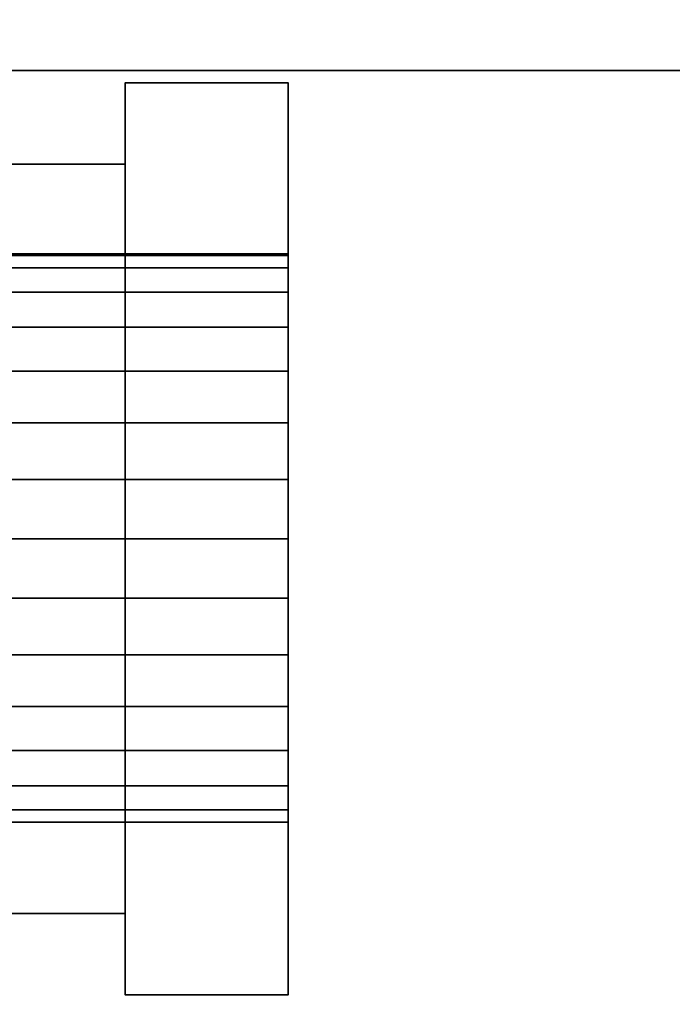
# Model space of a CAD drawing. Header units: millimetres. Extents: x -508 to 6708, y -115 to 193.
# Tile 234 of 256: x 315 to 323, y -21 to -9. Entities that reach past the tile are written whole.
import ezdxf

# ---------------------------------------------------------------- set-up
doc = ezdxf.new("R2010")
doc.units = ezdxf.units.MM
doc.layers.add('151', color=7, linetype='Continuous', true_color=0xffffff)

# ---------------------------------------------------------------- blocks, each defined once
blk = doc.blocks.new('UG_SURFACE_001')
at = {"layer": '151', "color": 252, "linetype": 'Continuous', "lineweight": 35}
for points in [[(507.5, -10, 2215.25), (507.5, 174.4, 2215.25), (-507.5, 174.4, 2215.25), (-507.5, -10, 2215.25)], [(-357.5, -10, 2065.25), (-357.5, 174.4, 2065.25), (357.5, 174.4, 2065.25), (357.5, -10, 2065.25)], [(507.5, -10, 2215.25), (-507.5, -10, 2215.25), (-357.5, -10, 2065.25), (357.5, -10, 2065.25)]]:
    blk.add_3dface(points, dxfattribs=at)
blk = doc.blocks.new('UG_SURFACE_009')
at = {"layer": '151', "color": 252, "linetype": 'Continuous', "lineweight": 35}
for points in [[(279.496, -19.899, 362.418), (279.389, -20.401, 364), (325.214, -30.142, 364)], [(279.496, -19.899, 291.918), (279.389, -20.401, 293.5), (325.214, -30.142, 293.5)], [(325.469, -29.848, 360.764), (279.46, -20.069, 360.764), (279.496, -19.899, 362.418)], [(325.469, -29.848, 290.264), (279.46, -20.069, 290.264), (279.496, -19.899, 291.918)], [(325.214, -30.142, 364), (325.466, -29.851, 363.245), (279.496, -19.899, 362.418)], [(279.496, -19.899, 362.418), (325.608, -29.7, 361.581), (325.469, -29.848, 360.764)], [(279.496, -19.899, 362.418), (325.608, -29.7, 362.418), (325.608, -29.7, 361.581)], [(325.466, -29.851, 363.245), (325.608, -29.7, 362.418), (279.496, -19.899, 362.418)], [(325.214, -30.142, 293.5), (325.467, -29.85, 292.741), (279.496, -19.899, 291.918)], [(279.496, -19.899, 291.918), (325.608, -29.7, 291.078), (325.469, -29.848, 290.264)], [(279.496, -19.899, 291.918), (325.608, -29.7, 291.918), (325.608, -29.7, 291.078)], [(325.467, -29.85, 292.741), (325.608, -29.7, 291.918), (279.496, -19.899, 291.918)], [(324.936, -30.508, 359.455), (324.883, -30.574, 359.323), (279.287, -20.882, 359.323), (279.46, -20.069, 360.764)], [(324.883, -30.574, 288.823), (279.287, -20.882, 288.823), (279.46, -20.069, 290.264), (325.469, -29.848, 290.264)], [(279.46, -20.069, 360.764), (325.469, -29.848, 360.764), (324.936, -30.508, 359.455)], [(279.389, -20.401, 364), (279.158, -21.49, 365.236), (324.523, -31.133, 365.236), (324.951, -30.518, 364.469)], [(325.214, -30.142, 293.5), (279.389, -20.401, 293.5), (279.158, -21.49, 294.736), (324.523, -31.133, 294.736)], [(324.951, -30.518, 364.469), (325.214, -30.142, 364), (279.389, -20.401, 364)], [(324.177, -31.799, 358.346), (279.007, -22.198, 358.346), (279.287, -20.882, 359.323), (324.883, -30.574, 359.323)], [(324.177, -31.799, 287.846), (279.007, -22.198, 287.846), (279.287, -20.882, 288.823), (324.883, -30.574, 288.823)]]:
    blk.add_3dface(points, dxfattribs=at)
blk = doc.blocks.new('UG_SURFACE_010')
at = {"layer": '151', "color": 252, "linetype": 'Continuous', "lineweight": 35}
for points in [[(279.496, -19.899, 1797.418), (279.389, -20.401, 1799), (325.214, -30.142, 1799)], [(279.496, -19.899, 1726.918), (279.389, -20.401, 1728.5), (325.214, -30.142, 1728.5)], [(325.469, -29.848, 1795.764), (279.46, -20.069, 1795.764), (279.496, -19.899, 1797.418)], [(325.469, -29.848, 1725.264), (279.46, -20.069, 1725.264), (279.496, -19.899, 1726.918)], [(325.214, -30.142, 1799), (325.466, -29.851, 1798.245), (279.496, -19.899, 1797.418)], [(279.496, -19.899, 1797.418), (325.608, -29.7, 1796.581), (325.469, -29.848, 1795.764)], [(279.496, -19.899, 1797.418), (325.608, -29.7, 1797.418), (325.608, -29.7, 1796.581)], [(325.466, -29.851, 1798.245), (325.608, -29.7, 1797.418), (279.496, -19.899, 1797.418)], [(325.214, -30.142, 1728.5), (325.467, -29.85, 1727.741), (279.496, -19.899, 1726.918)], [(279.496, -19.899, 1726.918), (325.608, -29.7, 1726.078), (325.469, -29.848, 1725.264)], [(279.496, -19.899, 1726.918), (325.608, -29.7, 1726.918), (325.608, -29.7, 1726.078)], [(325.467, -29.85, 1727.741), (325.608, -29.7, 1726.918), (279.496, -19.899, 1726.918)], [(324.936, -30.508, 1794.455), (324.883, -30.574, 1794.323), (279.287, -20.882, 1794.323), (279.46, -20.069, 1795.764)], [(324.883, -30.574, 1723.823), (279.287, -20.882, 1723.823), (279.46, -20.069, 1725.264), (325.469, -29.848, 1725.264)], [(279.46, -20.069, 1795.764), (325.469, -29.848, 1795.764), (324.936, -30.508, 1794.455)], [(279.389, -20.401, 1799), (279.158, -21.49, 1800.236), (324.523, -31.133, 1800.236), (324.951, -30.518, 1799.469)], [(325.214, -30.142, 1728.5), (279.389, -20.401, 1728.5), (279.158, -21.49, 1729.736), (324.523, -31.133, 1729.736)], [(324.951, -30.518, 1799.469), (325.214, -30.142, 1799), (279.389, -20.401, 1799)], [(324.177, -31.799, 1793.346), (279.007, -22.198, 1793.346), (279.287, -20.882, 1794.323), (324.883, -30.574, 1794.323)], [(324.177, -31.799, 1722.846), (279.007, -22.198, 1722.846), (279.287, -20.882, 1723.823), (324.883, -30.574, 1723.823)]]:
    blk.add_3dface(points, dxfattribs=at)
blk = doc.blocks.new('UG_SURFACE_014')
at = {"layer": '151', "color": 252, "linetype": 'Continuous', "lineweight": 35}
for points in [[(279.496, -19.899, 1547.418), (279.389, -20.401, 1549), (325.214, -30.142, 1549)], [(279.496, -19.899, 1476.918), (279.389, -20.401, 1478.5), (325.214, -30.142, 1478.5)], [(325.469, -29.848, 1545.764), (279.46, -20.069, 1545.764), (279.496, -19.899, 1547.418)], [(325.469, -29.848, 1475.264), (279.46, -20.069, 1475.264), (279.496, -19.899, 1476.918)], [(325.214, -30.142, 1549), (325.466, -29.851, 1548.245), (279.496, -19.899, 1547.418)], [(279.496, -19.899, 1547.418), (325.608, -29.7, 1546.581), (325.469, -29.848, 1545.764)], [(279.496, -19.899, 1547.418), (325.608, -29.7, 1547.418), (325.608, -29.7, 1546.581)], [(325.466, -29.851, 1548.245), (325.608, -29.7, 1547.418), (279.496, -19.899, 1547.418)], [(325.214, -30.142, 1478.5), (325.467, -29.85, 1477.741), (279.496, -19.899, 1476.918)], [(279.496, -19.899, 1476.918), (325.608, -29.7, 1476.078), (325.469, -29.848, 1475.264)], [(279.496, -19.899, 1476.918), (325.608, -29.7, 1476.918), (325.608, -29.7, 1476.078)], [(325.467, -29.85, 1477.741), (325.608, -29.7, 1476.918), (279.496, -19.899, 1476.918)], [(324.936, -30.508, 1544.455), (324.883, -30.574, 1544.323), (279.287, -20.882, 1544.323), (279.46, -20.069, 1545.764)], [(324.883, -30.574, 1473.823), (279.287, -20.882, 1473.823), (279.46, -20.069, 1475.264), (325.469, -29.848, 1475.264)], [(279.46, -20.069, 1545.764), (325.469, -29.848, 1545.764), (324.936, -30.508, 1544.455)], [(279.389, -20.401, 1549), (279.158, -21.49, 1550.236), (324.523, -31.133, 1550.236), (324.951, -30.518, 1549.469)], [(325.214, -30.142, 1478.5), (279.389, -20.401, 1478.5), (279.158, -21.49, 1479.736), (324.523, -31.133, 1479.736)], [(324.951, -30.518, 1549.469), (325.214, -30.142, 1549), (279.389, -20.401, 1549)], [(324.177, -31.799, 1543.346), (279.007, -22.198, 1543.346), (279.287, -20.882, 1544.323), (324.883, -30.574, 1544.323)], [(324.177, -31.799, 1472.846), (279.007, -22.198, 1472.846), (279.287, -20.882, 1473.823), (324.883, -30.574, 1473.823)]]:
    blk.add_3dface(points, dxfattribs=at)
blk = doc.blocks.new('UG_SURFACE_079')
at = {"layer": '151', "color": 18, "linetype": 'Continuous', "lineweight": 35}
for points in [[(308.5, -20.35, 29.1), (316, -20.35, 29.1), (316, -11.15, 29.1), (308.5, -11.15, 29.1)], [(308.5, -11.15, 29.1), (316, -11.15, 29.1), (316, -11.15, 20.3), (308.5, -11.15, 20.3)], [(308.5, -11.15, 20.3), (316, -11.15, 20.3), (316, -20.35, 20.3), (308.5, -20.35, 20.3)], [(308.5, -20.35, 20.3), (308.5, -20.35, 29.1), (308.5, -11.15, 29.1), (308.5, -11.15, 20.3)], [(316, -11.15, 20.3), (316, -11.15, 29.1), (316, -12.269, 25.066), (316, -12.25, 24.7)], [(316, -11.15, 29.1), (316, -12.719, 26.45), (316, -12.269, 25.066)], [(316, -12.25, 24.7), (316, -12.421, 23.618), (316, -11.15, 20.3)], [(316, -12.421, 23.618), (316, -13.149, 22.358), (316, -11.15, 20.3)], [(316, -11.15, 29.1), (316, -15.022, 28.124), (316, -13.693, 27.532)], [(316, -13.693, 27.532), (316, -12.719, 26.45), (316, -11.15, 29.1)], [(316, -11.15, 20.3), (316, -14.326, 21.503), (316, -15.75, 21.2)], [(316, -16.478, 28.124), (316, -15.022, 28.124), (316, -11.15, 29.1), (316, -20.35, 29.1)], [(316, -13.149, 22.358), (316, -14.326, 21.503), (316, -11.15, 20.3)], [(316, -15.75, 21.2), (316, -20.35, 20.3), (316, -11.15, 20.3)], [(311, -12.421, 23.618), (311, -12.25, 24.7), (311, -12.269, 25.066), (311, -15.75, 24.7)], [(316, -12.25, 24.7), (316, -12.269, 25.066), (311, -12.269, 25.066), (311, -12.25, 24.7)], [(311, -12.25, 24.7), (311, -12.421, 23.618), (316, -12.421, 23.618), (316, -12.25, 24.7)], [(311, -15.75, 24.7), (311, -12.269, 25.066), (311, -12.719, 26.45), (311, -13.693, 27.532)], [(316, -12.719, 26.45), (311, -12.719, 26.45), (311, -12.269, 25.066), (316, -12.269, 25.066)], [(311, -14.326, 21.503), (311, -13.149, 22.358), (311, -12.421, 23.618), (311, -15.75, 24.7)], [(316, -12.421, 23.618), (311, -12.421, 23.618), (311, -13.149, 22.358), (316, -13.149, 22.358)], [(316, -13.693, 27.532), (311, -13.693, 27.532), (311, -12.719, 26.45), (316, -12.719, 26.45)], [(316, -13.149, 22.358), (311, -13.149, 22.358), (311, -14.326, 21.503), (316, -14.326, 21.503)], [(311, -13.693, 27.532), (311, -15.022, 28.124), (311, -16.478, 28.124), (311, -15.75, 24.7)], [(316, -15.022, 28.124), (311, -15.022, 28.124), (311, -13.693, 27.532), (316, -13.693, 27.532)], [(311, -17.174, 21.503), (311, -15.75, 21.2), (311, -14.326, 21.503), (311, -15.75, 24.7)], [(316, -14.326, 21.503), (311, -14.326, 21.503), (311, -15.75, 21.2), (316, -15.75, 21.2)], [(316, -16.478, 28.124), (311, -16.478, 28.124), (311, -15.022, 28.124), (316, -15.022, 28.124)], [(311, -16.478, 28.124), (311, -17.807, 27.532), (311, -18.781, 26.45), (311, -15.75, 24.7)], [(311, -18.781, 26.45), (311, -19.231, 25.066), (311, -19.079, 23.618), (311, -15.75, 24.7)], [(311, -19.079, 23.618), (311, -18.351, 22.358), (311, -17.174, 21.503), (311, -15.75, 24.7)], [(316, -15.75, 21.2), (311, -15.75, 21.2), (311, -17.174, 21.503), (316, -17.174, 21.503)], [(316, -20.35, 20.3), (316, -15.75, 21.2), (316, -17.174, 21.503)], [(316, -17.807, 27.532), (311, -17.807, 27.532), (311, -16.478, 28.124), (316, -16.478, 28.124)], [(316, -17.807, 27.532), (316, -16.478, 28.124), (316, -20.35, 29.1)], [(316, -17.174, 21.503), (311, -17.174, 21.503), (311, -18.351, 22.358), (316, -18.351, 22.358)], [(316, -20.35, 20.3), (316, -17.174, 21.503), (316, -18.351, 22.358)], [(316, -18.781, 26.45), (311, -18.781, 26.45), (311, -17.807, 27.532), (316, -17.807, 27.532)], [(316, -20.35, 29.1), (316, -18.781, 26.45), (316, -17.807, 27.532)], [(316, -18.351, 22.358), (311, -18.351, 22.358), (311, -19.079, 23.618), (316, -19.079, 23.618)], [(316, -18.351, 22.358), (316, -19.079, 23.618), (316, -20.35, 20.3)], [(316, -19.231, 25.066), (311, -19.231, 25.066), (311, -18.781, 26.45), (316, -18.781, 26.45)], [(316, -20.35, 29.1), (316, -19.231, 25.066), (316, -18.781, 26.45)], [(316, -19.079, 23.618), (311, -19.079, 23.618), (311, -19.231, 25.066), (316, -19.231, 25.066)], [(316, -19.079, 23.618), (316, -19.231, 25.066), (316, -20.35, 29.1), (316, -20.35, 20.3)], [(308.5, -20.35, 20.3), (316, -20.35, 20.3), (316, -20.35, 29.1), (308.5, -20.35, 29.1)]]:
    blk.add_3dface(points, dxfattribs=at)
blk = doc.blocks.new('UG_SURFACE_080')
at = {"layer": '151', "color": 18, "linetype": 'Continuous', "lineweight": 35}
for points in [[(316, -10.15, 30.1), (316, -10.15, 9.1), (316, -12.269, 24.334), (316, -12.25, 24.7)], [(316, -10.15, 9.1), (316, -12.719, 22.95), (316, -12.269, 24.334)], [(316, -12.25, 24.7), (316, -12.421, 25.782), (316, -10.15, 30.1)], [(316, -12.421, 25.782), (316, -13.149, 27.042), (316, -10.15, 30.1)], [(316, -10.15, 9.1), (316, -15.022, 21.276), (316, -13.693, 21.868)], [(316, -13.693, 21.868), (316, -12.719, 22.95), (316, -10.15, 9.1)], [(316, -16.478, 21.276), (316, -15.022, 21.276), (316, -10.15, 9.1), (316, -21.35, 9.1)], [(316, -13.149, 27.042), (316, -14.326, 27.897), (316, -10.15, 30.1)], [(316, -14.326, 27.897), (316, -15.75, 28.2), (316, -21.35, 30.1), (316, -10.15, 30.1)], [(316, -10.15, 9.1), (318, -10.15, 9.1), (318, -21.35, 9.1), (316, -21.35, 9.1)], [(316, -10.15, 30.1), (318, -10.15, 30.1), (318, -10.15, 9.1), (316, -10.15, 9.1)], [(316, -21.35, 30.1), (318, -21.35, 30.1), (318, -10.15, 30.1), (316, -10.15, 30.1)], [(318, -10.15, 30.1), (318, -12.421, 25.782), (318, -12.25, 24.7)], [(318, -12.25, 24.7), (318, -12.269, 24.334), (318, -10.15, 9.1), (318, -10.15, 30.1)], [(318, -10.15, 30.1), (318, -13.149, 27.042), (318, -12.421, 25.782)], [(318, -10.15, 9.1), (318, -12.719, 22.95), (318, -13.693, 21.868)], [(318, -10.15, 30.1), (318, -14.326, 27.897), (318, -13.149, 27.042)], [(318, -12.269, 24.334), (318, -12.719, 22.95), (318, -10.15, 9.1)], [(318, -15.75, 28.2), (318, -14.326, 27.897), (318, -10.15, 30.1), (318, -21.35, 30.1)], [(318, -21.35, 9.1), (318, -10.15, 9.1), (318, -15.022, 21.276), (318, -16.478, 21.276)], [(318, -13.693, 21.868), (318, -15.022, 21.276), (318, -10.15, 9.1)], [(316, -12.25, 24.7), (316, -12.269, 24.334), (318, -12.269, 24.334), (318, -12.25, 24.7)], [(318, -12.25, 24.7), (318, -12.421, 25.782), (316, -12.421, 25.782), (316, -12.25, 24.7)], [(316, -12.719, 22.95), (318, -12.719, 22.95), (318, -12.269, 24.334), (316, -12.269, 24.334)], [(316, -12.421, 25.782), (318, -12.421, 25.782), (318, -13.149, 27.042), (316, -13.149, 27.042)], [(316, -13.693, 21.868), (318, -13.693, 21.868), (318, -12.719, 22.95), (316, -12.719, 22.95)], [(316, -13.149, 27.042), (318, -13.149, 27.042), (318, -14.326, 27.897), (316, -14.326, 27.897)], [(316, -15.022, 21.276), (318, -15.022, 21.276), (318, -13.693, 21.868), (316, -13.693, 21.868)], [(316, -14.326, 27.897), (318, -14.326, 27.897), (318, -15.75, 28.2), (316, -15.75, 28.2)], [(316, -16.478, 21.276), (318, -16.478, 21.276), (318, -15.022, 21.276), (316, -15.022, 21.276)], [(316, -15.75, 28.2), (318, -15.75, 28.2), (318, -17.174, 27.897), (316, -17.174, 27.897)], [(316, -21.35, 30.1), (316, -15.75, 28.2), (316, -17.174, 27.897)], [(318, -17.174, 27.897), (318, -15.75, 28.2), (318, -21.35, 30.1)], [(316, -17.807, 21.868), (318, -17.807, 21.868), (318, -16.478, 21.276), (316, -16.478, 21.276)], [(316, -17.807, 21.868), (316, -16.478, 21.276), (316, -21.35, 9.1)], [(318, -21.35, 9.1), (318, -16.478, 21.276), (318, -17.807, 21.868)], [(316, -17.174, 27.897), (318, -17.174, 27.897), (318, -18.351, 27.042), (316, -18.351, 27.042)], [(316, -17.174, 27.897), (316, -18.351, 27.042), (316, -21.35, 30.1)], [(318, -21.35, 30.1), (318, -18.351, 27.042), (318, -17.174, 27.897)], [(316, -18.781, 22.95), (318, -18.781, 22.95), (318, -17.807, 21.868), (316, -17.807, 21.868)], [(316, -21.35, 9.1), (316, -18.781, 22.95), (316, -17.807, 21.868)], [(318, -17.807, 21.868), (318, -18.781, 22.95), (318, -21.35, 9.1)], [(316, -18.351, 27.042), (318, -18.351, 27.042), (318, -19.079, 25.782), (316, -19.079, 25.782)], [(316, -21.35, 30.1), (316, -18.351, 27.042), (316, -19.079, 25.782)], [(318, -19.079, 25.782), (318, -18.351, 27.042), (318, -21.35, 30.1)], [(316, -19.231, 24.334), (318, -19.231, 24.334), (318, -18.781, 22.95), (316, -18.781, 22.95)], [(316, -21.35, 9.1), (316, -19.231, 24.334), (316, -18.781, 22.95)], [(318, -18.781, 22.95), (318, -19.231, 24.334), (318, -21.35, 30.1), (318, -21.35, 9.1)], [(316, -19.079, 25.782), (318, -19.079, 25.782), (318, -19.231, 24.334), (316, -19.231, 24.334)], [(316, -19.079, 25.782), (316, -19.231, 24.334), (316, -21.35, 9.1), (316, -21.35, 30.1)], [(318, -21.35, 30.1), (318, -19.231, 24.334), (318, -19.079, 25.782)], [(316, -21.35, 9.1), (318, -21.35, 9.1), (318, -21.35, 30.1), (316, -21.35, 30.1)]]:
    blk.add_3dface(points, dxfattribs=at)
blk = doc.blocks.new('UG_SURFACE_086')
at = {"layer": '151', "color": 252, "linetype": 'Continuous', "lineweight": 35}
for points in [[(-368, -10, 2075.25), (368, -10, 2075.25), (366.5, -10, 2073.75), (-366.5, -10, 2073.75)], [(-368, -10, 2075.25), (-368, -21.92, 2075.25), (368, -21.92, 2075.25), (368, -10, 2075.25)], [(-366.5, -10, 2073.75), (366.5, -10, 2073.75), (366.5, -21.92, 2073.75), (-366.5, -21.92, 2073.75)]]:
    blk.add_3dface(points, dxfattribs=at)

msp = doc.modelspace()

# ---------------------------------------------------------------- linework, layer by layer
at = {"layer": '151', "color": 253, "linetype": 'Continuous', "lineweight": -3}
for p, q in [((-507.5, -10, 2215.25), (507.5, -10, 2215.25)), ((368, -10, 2075.25), (-368, -10, 2075.25)), ((366.5, -10, 2073.75), (-366.5, -10, 2073.75)), ((357.5, -10, 2065.25), (-357.5, -10, 2065.25)), ((318, -10.15, 9.1), (316, -10.15, 9.1)), ((318, -10.15, 30.1), (316, -10.15, 30.1)), ((316, -10.15, 30.1), (316, -21.35, 30.1)), ((316, -10.15, 9.1), (316, -10.15, 30.1)), ((316, -21.35, 9.1), (316, -10.15, 9.1)), ((318, -10.15, 9.1), (318, -10.15, 30.1)), ((318, -21.35, 9.1), (318, -10.15, 9.1)), ((318, -10.15, 30.1), (318, -21.35, 30.1)), ((316, -11.15, 29.1), (308.5, -11.15, 29.1)), ((316, -11.15, 20.3), (308.5, -11.15, 20.3)), ((316, -11.15, 29.1), (316, -11.15, 20.3)), ((316, -20.35, 29.1), (316, -11.15, 29.1)), ((316, -11.15, 20.3), (316, -20.35, 20.3)), ((316, -20.35, 29.1), (308.5, -20.35, 29.1)), ((316, -20.35, 20.3), (308.5, -20.35, 20.3)), ((316, -20.35, 20.3), (316, -20.35, 29.1)), ((318, -21.35, 30.1), (316, -21.35, 30.1)), ((318, -21.35, 9.1), (316, -21.35, 9.1)), ((316, -21.35, 30.1), (316, -21.35, 9.1)), ((318, -21.35, 30.1), (318, -21.35, 9.1))]:
    msp.add_line(p, q, dxfattribs=at)
at = {"layer": '151', "color": 253, "linetype": 'Continuous', "lineweight": -3, "extrusion": (1, 0, 0)}
for centre in [(-15.75, 24.7, 316), (-15.75, 24.7, 316), (-15.75, 24.7, 318)]:
    msp.add_circle(centre, 3.5, dxfattribs=at)

# ---------------------------------------------------------------- block references
at = {"layer": '151', "color": 253, "linetype": 'Continuous', "lineweight": -3}
for name in ['UG_SURFACE_001', 'UG_SURFACE_086', 'UG_SURFACE_080', 'UG_SURFACE_079', 'UG_SURFACE_009', 'UG_SURFACE_010', 'UG_SURFACE_014']:
    msp.add_blockref(name, (0, 0), dxfattribs=at)

doc.saveas('drawing.dxf')
